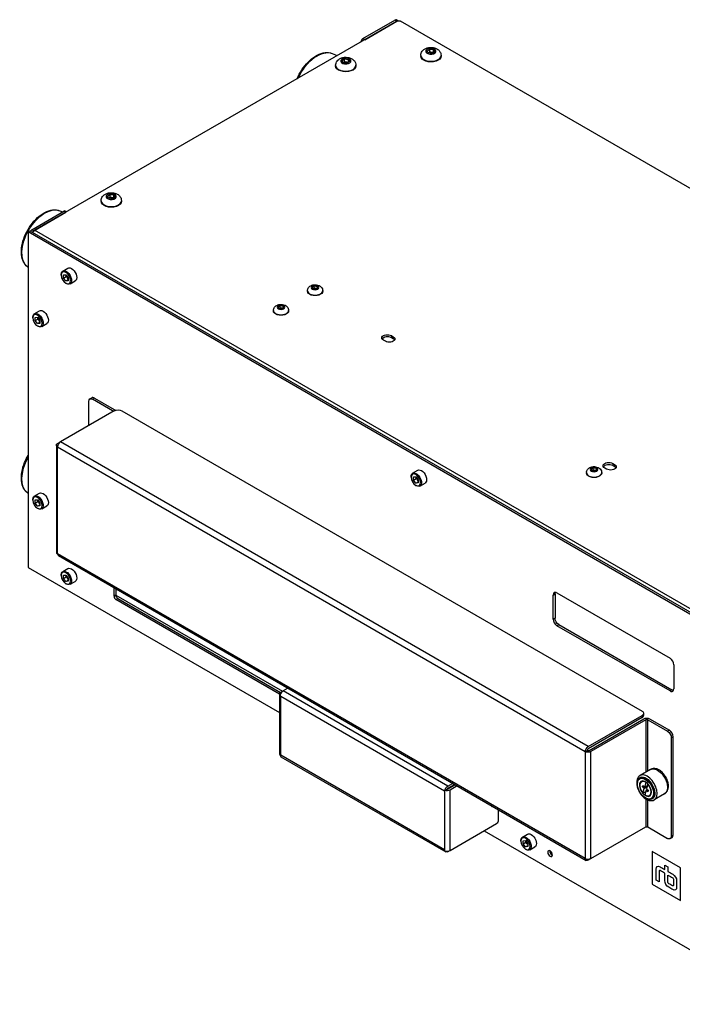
# Model space of a CAD drawing. Header units: millimetres. Extents: x 165 to 2541, y 199 to 1879.
# Tile 25 of 61: x 1862 to 1986, y 1458 to 1642. Entities that reach past the tile are written whole.
import ezdxf

# ---------------------------------------------------------------- set-up
doc = ezdxf.new("R2010")
doc.units = ezdxf.units.MM
doc.header["$LTSCALE"] = 4
doc.layers.add('01_Object Line', color=4, linetype='Continuous')

msp = doc.modelspace()

# ---------------------------------------------------------------- linework, layer by layer
at = {"layer": '01_Object Line', "ltscale": 0.657895}
for p, q in [((1932.513, 1641.43), (1864.808, 1602.34)), ((1926.149, 1638.164), (1932.16, 1641.634)), ((1926.503, 1637.96), (1932.513, 1641.43)), ((1932.16, 1641.634), (1932.513, 1641.43)), ((1932.692, 1641.496), (1932.41, 1641.659)), ((2073.228, 1560.597), (1933.221, 1641.43)), ((1926.503, 1637.96), (1926.149, 1638.164)), ((1938.174, 1635.889), (1938.665, 1636.194)), ((1938.386, 1635.491), (1938.174, 1635.889)), ((1938.665, 1636.194), (1939.369, 1636.101)), ((1938.665, 1635.664), (1938.665, 1636.194)), ((1939.581, 1635.703), (1939.089, 1635.398)), ((1939.369, 1636.101), (1939.581, 1635.703)), ((1939.369, 1635.571), (1939.369, 1636.101)), ((1920.403, 1635.381), (1921.36, 1634.99)), ((1922.264, 1634.052), (1922.755, 1634.357)), ((1922.476, 1633.654), (1922.264, 1634.052)), ((1922.755, 1634.357), (1923.459, 1634.264)), ((1922.755, 1633.827), (1922.755, 1634.357)), ((1923.671, 1633.866), (1923.179, 1633.561)), ((1923.459, 1634.264), (1923.671, 1633.866)), ((1923.459, 1633.734), (1923.459, 1634.264)), ((1936.977, 1635.02), (1936.977, 1634.898)), ((1939.089, 1635.398), (1938.386, 1635.491)), ((1940.777, 1635.02), (1940.777, 1634.898)), ((1921.067, 1633.183), (1921.067, 1633.061)), ((1923.179, 1633.561), (1922.476, 1633.654)), ((1924.867, 1633.183), (1924.867, 1633.061)), ((1878.423, 1608.741), (1878.915, 1609.046)), ((1878.635, 1608.342), (1878.423, 1608.741)), ((1879.339, 1608.249), (1878.635, 1608.342)), ((1878.915, 1609.046), (1879.618, 1608.953)), ((1878.915, 1608.515), (1878.915, 1609.046)), ((1879.83, 1608.554), (1879.339, 1608.249)), ((1879.618, 1608.953), (1879.83, 1608.554)), ((1879.618, 1608.423), (1879.618, 1608.953)), ((1877.227, 1607.872), (1877.227, 1607.749)), ((1881.027, 1607.872), (1881.027, 1607.749)), ((1864.278, 1602.442), (1870.288, 1605.912)), ((1864.631, 1602.238), (1870.642, 1605.708)), ((1869.491, 1605.988), (1870.034, 1605.766)), ((1870.288, 1605.912), (1870.642, 1605.708)), ((1870.788, 1605.793), (1870.538, 1605.937)), ((1863.57, 1602.034), (1863.924, 1602.238)), ((2004.992, 1520.384), (1863.57, 1602.034)), ((1863.57, 1602.034), (1863.57, 1539.368)), ((1863.924, 1602.238), (2005.345, 1520.588)), ((1864.631, 1602.238), (1864.278, 1602.442)), ((2005.522, 1521.099), (1864.808, 1602.34)), ((1863.46, 1595.542), (1863.57, 1595.457)), ((1870.051, 1594.708), (1871.015, 1595.264)), ((1869.767, 1593.966), (1869.767, 1594.078)), ((1870.2, 1594.011), (1870.642, 1594.05)), ((1870.2, 1593.421), (1870.2, 1594.011)), ((1870.2, 1593.421), (1870.73, 1593.727)), ((1870.642, 1592.871), (1870.2, 1593.421)), ((1870.642, 1594.05), (1871.083, 1593.5)), ((1870.73, 1593.727), (1870.73, 1593.94)), ((1870.951, 1593.453), (1870.73, 1593.727)), ((1871.083, 1593.288), (1870.951, 1593.453)), ((1871.083, 1593.5), (1871.083, 1592.911)), ((1870.642, 1592.871), (1871.083, 1593.127)), ((1871.083, 1592.911), (1870.642, 1592.871)), ((1870.642, 1592.45), (1870.739, 1592.394)), ((1871.426, 1592.326), (1872.39, 1592.882)), ((1916.665, 1591.72), (1917.073, 1591.956)), ((1916.814, 1591.398), (1916.665, 1591.72)), ((1917.073, 1591.956), (1917.63, 1591.87)), ((1917.073, 1591.531), (1917.073, 1591.956)), ((1917.78, 1591.548), (1917.372, 1591.312)), ((1917.63, 1591.87), (1917.78, 1591.548)), ((1917.63, 1591.87), (1917.63, 1591.461)), ((1915.797, 1591.052), (1915.797, 1590.96)), ((1917.372, 1591.312), (1916.814, 1591.398)), ((1918.647, 1591.052), (1918.647, 1590.96)), ((1910.301, 1588.046), (1910.709, 1588.282)), ((1910.45, 1587.724), (1910.301, 1588.046)), ((1910.709, 1588.282), (1911.266, 1588.195)), ((1910.709, 1587.857), (1910.709, 1588.282)), ((1911.416, 1587.873), (1911.008, 1587.638)), ((1911.266, 1588.195), (1911.416, 1587.873)), ((1911.266, 1588.195), (1911.266, 1587.787)), ((1864.463, 1586.005), (1864.463, 1586.117)), ((1864.748, 1586.747), (1865.711, 1587.303)), ((1864.896, 1586.05), (1865.338, 1586.089)), ((1864.896, 1585.46), (1864.896, 1586.05)), ((1865.338, 1586.089), (1865.78, 1585.539)), ((1865.427, 1585.767), (1865.427, 1585.979)), ((1909.433, 1587.378), (1909.433, 1587.286)), ((1911.008, 1587.638), (1910.45, 1587.724)), ((1912.283, 1587.378), (1912.283, 1587.286)), ((1864.896, 1585.46), (1865.427, 1585.767)), ((1865.338, 1584.911), (1864.896, 1585.46)), ((1865.338, 1584.911), (1865.78, 1585.166)), ((1865.78, 1584.95), (1865.338, 1584.911)), ((1865.338, 1584.489), (1865.435, 1584.433)), ((1865.648, 1585.492), (1865.427, 1585.767)), ((1865.78, 1585.327), (1865.648, 1585.492)), ((1865.78, 1585.539), (1865.78, 1584.95)), ((1866.123, 1584.365), (1867.086, 1584.921)), ((1931.488, 1582.663), (1931.842, 1582.458)), ((1931.488, 1582.663), (1931.488, 1582.254)), ((1931.842, 1582.05), (1931.488, 1582.254)), ((1931.842, 1582.458), (1931.842, 1582.05)), ((1930.357, 1581.601), (1930.003, 1581.805)), ((1874.92, 1565.884), (1874.92, 1570.374)), ((1875.127, 1570.832), (1875.48, 1571.036)), ((1875.627, 1570.783), (1875.98, 1570.987)), ((1879.339, 1568.639), (1875.627, 1570.783)), ((1875.98, 1570.987), (1879.693, 1568.843)), ((1879.693, 1568.639), (1869.616, 1562.822)), ((1879.339, 1568.639), (1879.339, 1568.435)), ((1881.107, 1568.639), (1978.334, 1512.505)), ((1868.866, 1562.209), (1868.866, 1542.205)), ((1869.086, 1562.516), (1869.616, 1562.822)), ((1968.258, 1505.871), (1869.616, 1562.822)), ((1869.086, 1541.899), (1869.086, 1561.903)), ((1869.086, 1561.903), (1967.727, 1504.953)), ((1972.854, 1558.78), (1973.207, 1558.576)), ((1972.854, 1558.78), (1972.854, 1558.372)), ((1973.207, 1558.168), (1972.854, 1558.372)), ((1973.207, 1558.576), (1973.207, 1558.168)), ((1935.459, 1556.945), (1936.422, 1557.501)), ((1967.946, 1557.065), (1967.946, 1556.974)), ((1968.814, 1557.733), (1969.222, 1557.969)), ((1968.963, 1557.411), (1968.814, 1557.733)), ((1969.521, 1557.325), (1968.963, 1557.411)), ((1969.222, 1557.969), (1969.78, 1557.883)), ((1969.222, 1557.545), (1969.222, 1557.969)), ((1969.929, 1557.561), (1969.521, 1557.325)), ((1969.78, 1557.883), (1969.929, 1557.561)), ((1969.78, 1557.883), (1969.78, 1557.475)), ((1970.796, 1557.065), (1970.796, 1556.974)), ((1971.722, 1557.719), (1971.369, 1557.923)), ((1935.174, 1556.203), (1935.174, 1556.315)), ((1935.607, 1556.248), (1936.049, 1556.287)), ((1935.607, 1555.658), (1935.607, 1556.248)), ((1935.607, 1555.658), (1936.137, 1555.964)), ((1936.049, 1555.109), (1935.607, 1555.658)), ((1936.049, 1556.287), (1936.491, 1555.737)), ((1936.049, 1555.109), (1936.491, 1555.364)), ((1936.491, 1555.148), (1936.049, 1555.109)), ((1936.049, 1554.687), (1936.146, 1554.631)), ((1936.137, 1555.964), (1936.137, 1556.177)), ((1936.358, 1555.69), (1936.137, 1555.964)), ((1936.491, 1555.525), (1936.358, 1555.69)), ((1936.491, 1555.737), (1936.491, 1555.148)), ((1936.834, 1554.563), (1937.797, 1555.119)), ((1863.46, 1553.288), (1863.57, 1553.203)), ((1864.748, 1552.658), (1865.711, 1553.214)), ((1864.463, 1551.916), (1864.463, 1552.029)), ((1864.896, 1551.961), (1865.338, 1552)), ((1864.896, 1551.372), (1864.896, 1551.961)), ((1864.896, 1551.372), (1865.427, 1551.678)), ((1865.338, 1550.822), (1864.896, 1551.372)), ((1865.338, 1552), (1865.78, 1551.451)), ((1865.338, 1550.822), (1865.78, 1551.077)), ((1865.427, 1551.678), (1865.427, 1551.89)), ((1865.648, 1551.403), (1865.427, 1551.678)), ((1865.78, 1551.238), (1865.648, 1551.403)), ((1865.78, 1551.451), (1865.78, 1550.861)), ((1865.78, 1550.861), (1865.338, 1550.822)), ((1865.338, 1550.401), (1865.435, 1550.345)), ((1866.123, 1550.277), (1867.086, 1550.833)), ((1967.727, 1484.948), (1869.086, 1541.899)), ((1869.241, 1541.556), (1967.883, 1484.605)), ((1863.57, 1539.368), (1910.586, 1512.224)), ((1870.051, 1538.574), (1871.015, 1539.13)), ((1869.767, 1537.832), (1869.767, 1537.944)), ((1870.2, 1537.876), (1870.642, 1537.916)), ((1870.2, 1537.287), (1870.2, 1537.876)), ((1870.2, 1537.287), (1870.73, 1537.593)), ((1870.642, 1536.737), (1870.2, 1537.287)), ((1870.642, 1537.916), (1871.083, 1537.366)), ((1870.642, 1536.737), (1871.083, 1536.993)), ((1871.083, 1536.777), (1870.642, 1536.737)), ((1870.642, 1536.316), (1870.739, 1536.26)), ((1870.73, 1537.593), (1870.73, 1537.806)), ((1870.951, 1537.318), (1870.73, 1537.593)), ((1871.083, 1537.153), (1870.951, 1537.318)), ((1871.083, 1537.366), (1871.083, 1536.777)), ((1871.426, 1536.192), (1872.39, 1536.748)), ((1879.657, 1533.959), (1879.657, 1535.542)), ((1880.011, 1535.338), (1880.011, 1534.163)), ((1961.717, 1534.183), (1962.07, 1534.387)), ((1962.07, 1534.387), (1962.07, 1529.896)), ((1962.424, 1534.591), (1983.567, 1522.385)), ((1880.011, 1534.163), (1879.657, 1533.959)), ((1880.011, 1534.163), (1911.123, 1516.2)), ((1880.011, 1533.346), (1880.364, 1533.55)), ((1910.586, 1515.694), (1880.011, 1533.346)), ((1880.364, 1533.55), (1910.771, 1515.995)), ((1880.364, 1533.55), (1910.771, 1515.995)), ((1961.717, 1529.692), (1961.717, 1534.183)), ((1962.07, 1529.896), (1961.717, 1529.692)), ((1962.424, 1528.468), (1962.778, 1528.672)), ((1983.567, 1516.261), (1962.424, 1528.468)), ((1962.778, 1528.672), (1983.92, 1516.465)), ((1984.274, 1521.16), (1984.274, 1516.669)), ((1910.805, 1516.016), (1911.229, 1516.261)), ((1912.141, 1516.787), (1911.229, 1516.261)), ((1942.024, 1498.482), (1911.229, 1516.261)), ((1983.92, 1516.465), (1983.567, 1516.261)), ((1910.586, 1515.71), (1910.586, 1504.442)), ((1910.805, 1515.281), (1941.388, 1497.624)), ((1910.805, 1504.258), (1910.805, 1515.281)), ((1968.258, 1505.871), (1978.334, 1511.689)), ((1978.334, 1511.28), (1968.258, 1505.463)), ((1968.434, 1505.157), (1978.687, 1511.076)), ((1979.041, 1510.872), (1968.788, 1504.953)), ((1978.334, 1511.689), (1978.334, 1511.28)), ((1978.627, 1512.097), (1978.627, 1511.689)), ((1979.041, 1510.872), (1979.041, 1501.084)), ((1979.395, 1501.288), (1979.395, 1510.872)), ((1979.395, 1510.872), (1983.107, 1508.729)), ((1979.748, 1511.076), (1983.46, 1508.933)), ((1983.46, 1508.933), (1983.107, 1508.729)), ((1983.814, 1507.504), (1984.168, 1507.708)), ((1983.814, 1507.504), (1983.814, 1489.133)), ((1984.168, 1489.337), (1984.168, 1507.708)), ((1967.727, 1504.953), (1968.081, 1505.157)), ((1967.727, 1504.953), (1967.727, 1484.948)), ((1968.788, 1484.948), (1968.788, 1504.953)), ((1910.71, 1504.203), (1910.805, 1504.258)), ((1941.388, 1486.602), (1910.805, 1504.258)), ((1910.854, 1503.976), (1941.649, 1486.197)), ((1979.921, 1501.592), (1977.976, 1500.469)), ((1978.016, 1499.91), (1977.91, 1499.848)), ((1978.22, 1499.311), (1978.476, 1499.459)), ((1941.388, 1497.624), (1941.504, 1497.692)), ((1941.388, 1497.624), (1941.388, 1486.602)), ((1941.504, 1497.692), (1941.883, 1497.91)), ((1942.024, 1498.482), (1942.936, 1499.008)), ((1942.024, 1498.074), (1943.289, 1498.804)), ((1942.095, 1497.951), (1943.431, 1498.722)), ((1943.784, 1498.518), (1942.448, 1497.747)), ((1942.448, 1486.479), (1942.448, 1497.747)), ((1978.424, 1498.348), (1978.636, 1498.471)), ((1978.765, 1498.041), (1978.424, 1498.348)), ((1978.495, 1498.598), (1978.836, 1498.291)), ((1978.517, 1497.167), (1978.765, 1498.041)), ((1978.765, 1498.041), (1979.276, 1498.336)), ((1978.836, 1498.291), (1979.084, 1499.164)), ((1978.836, 1498.291), (1979.347, 1498.586)), ((1979.105, 1497.734), (1978.857, 1496.86)), ((1979.084, 1499.164), (1979.137, 1499.195)), ((1979.105, 1497.734), (1979.317, 1497.856)), ((1979.445, 1497.427), (1979.105, 1497.734)), ((1979.424, 1498.857), (1979.176, 1497.984)), ((1979.176, 1497.984), (1979.516, 1497.676)), ((1979.424, 1498.857), (1979.469, 1498.883)), ((1978.517, 1497.167), (1979.028, 1497.463)), ((1979.041, 1496.097), (1979.041, 1490.868)), ((1979.395, 1490.868), (1979.395, 1495.91)), ((1979.72, 1496.713), (1979.976, 1496.861)), ((1980.136, 1496.238), (1980.03, 1496.176)), ((1982.546, 1497.045), (1980.601, 1495.923)), ((1950.403, 1494.665), (1950.226, 1494.767)), ((1950.431, 1494.681), (1950.403, 1494.665)), ((1951.464, 1494.084), (1951.464, 1492.093)), ((1942.448, 1486.479), (1951.11, 1491.48)), ((1968.788, 1484.948), (1979.041, 1490.868)), ((1979.395, 1490.868), (1983.107, 1488.725)), ((1948.812, 1490.154), (2004.992, 1457.718)), ((1955.965, 1488.971), (1956.928, 1489.528)), ((1983.607, 1488.675), (1983.96, 1488.879)), ((1984.168, 1489.337), (1983.814, 1489.133)), ((1955.68, 1488.23), (1955.68, 1488.342)), ((1956.113, 1488.274), (1956.555, 1488.314)), ((1956.113, 1487.685), (1956.113, 1488.274)), ((1956.113, 1487.685), (1956.643, 1487.991)), ((1956.555, 1487.135), (1956.113, 1487.685)), ((1956.555, 1488.314), (1956.997, 1487.764)), ((1956.555, 1487.135), (1956.997, 1487.39)), ((1956.997, 1487.175), (1956.555, 1487.135)), ((1956.555, 1486.714), (1956.652, 1486.658)), ((1956.643, 1487.991), (1956.643, 1488.204)), ((1956.864, 1487.716), (1956.643, 1487.991)), ((1956.997, 1487.551), (1956.864, 1487.716)), ((1956.997, 1487.764), (1956.997, 1487.175)), ((1957.34, 1486.59), (1958.303, 1487.146)), ((1942.448, 1486.479), (1942.024, 1486.234)), ((1968.788, 1484.948), (1968.258, 1484.642)), ((1985.546, 1483.234), (1980.243, 1486.296)), ((1980.243, 1486.296), (1980.243, 1480.173)), ((1982.6, 1483.745), (1983.189, 1483.404)), ((1982.6, 1482.894), (1982.6, 1483.745)), ((1983.189, 1483.404), (1983.189, 1482.554)), ((1985.546, 1477.112), (1985.546, 1483.234)), ((1980.243, 1480.173), (1985.546, 1477.112)), ((1981.569, 1480.598), (1980.98, 1480.938))]:
    msp.add_line(p, q, dxfattribs=at)
for centre, major_axis, start_param, end_param in [((1932.16, 1641.226), (0.25, 0.433), 0, 0.7853982), ((1926.149, 1637.756), (-0.25, -0.433), 3.9269908, 5.4977871), ((1938.877, 1635.02), (-1.9, 0), 0, 3.1415927), ((1922.967, 1633.183), (-1.9, 0), 0, 3.1415927), ((1879.127, 1607.872), (-1.9, 0), 0, 3.1415927), ((1870.288, 1605.504), (0.25, 0.433), 0, 0.7853982), ((1864.278, 1602.034), (-0.25, -0.433), 3.9269908, 4.712389), ((1864.808, 1601.728), (-0.375, -0.65), 3.9269908, 4.712389), ((1917.222, 1591.052), (-1.425, 0), 0, 3.1415927), ((1910.858, 1587.378), (-1.425, 0), 0, 3.1415927), ((1930.746, 1581.826), (-1.05, 0), 3.9269908, 5.9397566), ((1931.099, 1581.622), (1.05, 0), 0.3434287, 0.7853982), ((1875.98, 1570.17), (-0.5, 0.866), 5.4977871, 6.2831853), ((1879.162, 1568.537), (0.25, 0), 5.4977871, 7.0685835), ((1869.616, 1562.209), (-0.375, -0.65), 3.9269908, 5.4977871), ((1972.111, 1557.943), (-1.05, 0), 3.9269908, 5.9397566), ((1969.371, 1557.065), (-1.425, 0), 0, 3.1415927), ((1972.465, 1557.739), (1.05, 0), 0.3434287, 0.7853982), ((1869.616, 1542.205), (-0.75, 0), 0, 0.7853982), ((1869.616, 1542.205), (-0.375, -0.65), 5.4977871, 6.2831853), ((1962.424, 1533.775), (-0.5, 0.866), 5.4977871, 7.0685835), ((1880.011, 1533.754), (0.25, -0.433), 3.9269908, 5.4977871), ((1962.424, 1529.284), (0.5, -0.866), 3.9269908, 5.4977871), ((1983.567, 1521.568), (-0.5, 0.866), 3.9269908, 5.4977871), ((1911.229, 1515.649), (-0.375, -0.65), 3.9269908, 5.2964292), ((1983.567, 1517.077), (0.5, -0.866), 5.4977871, 7.0685835), ((1977.627, 1511.689), (1, 0), 5.4977871, 6.2831853), ((1979.218, 1510.77), (-0.25, 0), 3.9269908, 5.4977871), ((1983.46, 1508.116), (-0.5, 0.866), 3.9269908, 5.4977871), ((1968.258, 1505.259), (-0.125, -0.217), 3.9269908, 5.4977871), ((1968.258, 1505.259), (0.25, 0), 3.9269908, 5.4977871), ((1911.336, 1504.442), (-0.75, 0), 0, 0.5840402), ((1911.229, 1504.626), (-0.375, -0.65), 5.6991451, 6.2831853), ((1978.97, 1498.012), (-1.06, 1.836), 2.0815458, 8.3647311), ((1978.97, 1498.012), (-0.75, 1.299), 5.3905865, 8.197283), ((1979.289, 1498.196), (1.312, -2.273), 0, 3.1415927), ((1979.076, 1498.074), (1.06, -1.836), 0, 3.1415927), ((1942.024, 1497.869), (-0.125, -0.217), 3.9269908, 4.854286), ((1941.918, 1498.053), (0.25, 0), 4.5704919, 5.4977871), ((1978.97, 1498.012), (0.75, -1.299), 5.3905865, 8.197283), ((1983.46, 1489.745), (0.5, -0.866), 0, 0.7853982), ((1941.918, 1486.908), (0.53, -0.919), 4.712389, 4.9137469), ((1941.918, 1486.785), (0.75, 0), 4.1283487, 5.4977871), ((1961.505, 1486.091), (0.307, -0.532), 3.7543402, 5.6704377), ((1968.258, 1485.255), (0.75, 0), 3.9269908, 5.4977871)]:
    msp.add_ellipse(centre, major_axis=major_axis, ratio=0.5773503, start_param=start_param, end_param=end_param, dxfattribs=at)
at = {"layer": '01_Object Line', "ltscale": 0.657895, "extrusion": (0, 0, -1)}
for centre, major_axis, start_param, end_param in [((1932.867, 1641.226), (0.5, 0), 3.9269908, 5.4977871), ((1917.625, 1630.022), (3.025, 5.239), 4.5328157, 6.2045368), ((1938.877, 1635.796), (-0.95, 0), 1.7961887, 8.079374), ((1922.967, 1633.959), (-0.95, 0), 1.7961887, 8.079374), ((1938.877, 1634.898), (1.9, 0), 0, 3.1415927), ((1922.967, 1633.061), (1.9, 0), 0, 3.1415927), ((1879.127, 1608.648), (-0.95, 0), 1.7961887, 8.079374), ((1866.713, 1600.628), (-3.025, -5.239), 0.0786485, 3.0629442), ((1879.127, 1607.749), (1.9, 0), 0, 3.1415927), ((1864.631, 1601.83), (0.25, 0.433), 4.712389, 5.4977871), ((1871.702, 1594.073), (-0.687, 1.191), 0, 3.1415927), ((1870.739, 1593.517), (-0.688, 1.191), 5.4977871, 10.2101761), ((1870.642, 1593.461), (-0.619, 1.072), 2.3561945, 8.6393798), ((1871.172, 1593.767), (-0.313, 0.541), 4.4505896, 5.3278887), ((1871.172, 1593.767), (-0.312, 0.541), 4.1283487, 4.4505896), ((1917.222, 1591.634), (-0.713, 0), 0.7853982, 7.0685835), ((1917.222, 1590.96), (1.425, 0), 0, 3.1415927), ((1910.858, 1587.96), (-0.713, 0), 0.7853982, 7.0685835), ((1865.435, 1585.556), (-0.688, 1.191), 5.4977871, 10.2101761), ((1865.338, 1585.5), (-0.619, 1.072), 2.3561945, 8.6393798), ((1865.869, 1585.806), (-0.313, 0.541), 4.4505896, 5.3278887), ((1866.399, 1586.112), (-0.687, 1.191), 0, 3.1415927), ((1910.858, 1587.286), (1.425, 0), 0, 3.1415927), ((1865.869, 1585.806), (-0.312, 0.541), 4.1283487, 4.4505896), ((1930.746, 1582.234), (-1.05, 0), 5.4977871, 8.6393798), ((1931.099, 1582.03), (1.05, 0), 5.4977871, 8.6393798), ((1875.627, 1569.966), (-0.5, 0.866), 5.4977871, 7.0685835), ((1879.162, 1568.537), (0.75, 0), 5.4977871, 5.8662482), ((1880.4, 1568.231), (1, 0), 3.9269908, 5.4977871), ((1869.616, 1562.209), (-0.75, 0), 5.4977871, 7.0685835), ((1866.713, 1558.374), (-3.025, -5.239), 0.0786485, 1.5309031), ((1972.111, 1558.351), (-1.05, 0), 5.4977871, 8.6393798), ((1972.465, 1558.147), (1.05, 0), 5.4977871, 8.6393798), ((1936.049, 1555.698), (-0.619, 1.072), 2.3561945, 8.6393798), ((1936.146, 1555.754), (-0.688, 1.191), 5.4977871, 10.2101761), ((1937.11, 1556.31), (-0.687, 1.191), 0, 3.1415927), ((1969.371, 1556.974), (1.425, 0), 0, 3.1415927), ((1969.371, 1557.647), (-0.713, 0), 0.7853982, 7.0685835), ((1936.579, 1556.004), (-0.313, 0.541), 4.4505896, 5.3278887), ((1936.579, 1556.004), (-0.312, 0.541), 4.1283487, 4.4505896), ((1866.399, 1552.024), (-0.687, 1.191), 0, 3.1415927), ((1865.338, 1551.411), (-0.619, 1.072), 2.3561945, 8.6393798), ((1865.435, 1551.467), (-0.688, 1.191), 5.4977871, 10.2101761), ((1865.869, 1551.717), (-0.313, 0.541), 4.4505896, 5.3278887), ((1865.869, 1551.717), (-0.312, 0.541), 4.1283487, 4.4505896), ((1870.642, 1537.327), (-0.619, 1.072), 2.3561945, 8.6393798), ((1870.739, 1537.383), (-0.688, 1.191), 5.4977871, 10.2101761), ((1871.702, 1537.939), (-0.687, 1.191), 0, 3.1415927), ((1871.172, 1537.633), (-0.313, 0.541), 4.4505896, 5.3278887), ((1871.172, 1537.633), (-0.312, 0.541), 4.1283487, 4.4505896), ((1962.778, 1533.979), (-0.5, 0.866), 5.4977871, 5.9218182), ((1880.364, 1533.959), (-0.25, 0.433), 3.9269908, 5.4977871), ((1962.778, 1529.488), (-0.5, 0.866), 3.9269908, 5.4977871), ((1911.336, 1515.71), (-0.75, 0), 5.6991451, 7.0685835), ((1983.92, 1517.282), (0.5, -0.866), 0.3613671, 0.7853982), ((1911.336, 1515.587), (-0.53, 0.919), 4.712389, 4.9137469), ((1977.627, 1512.097), (1, 0), 5.4977871, 7.0685835), ((1979.218, 1510.77), (0.75, 0), 3.9269908, 5.4977871), ((1983.107, 1507.912), (0.5, -0.866), 3.9269908, 5.4977871), ((1968.258, 1505.259), (0.375, 0.65), 3.9269908, 5.4977871), ((1968.258, 1505.259), (-0.75, 0), 3.9269908, 5.4977871), ((1981.233, 1499.319), (-1.312, 2.273), 0, 3.1415927), ((1979.076, 1498.074), (-1.163, 2.014), 4.9604299, 10.7475334), ((1978.97, 1498.012), (-0.792, 1.373), 1.0600469, 7.3432322), ((1942.024, 1497.869), (0.375, 0.65), 4.1283487, 5.4977871), ((1941.918, 1498.053), (-0.75, 0), 3.9269908, 5.2964292), ((1978.97, 1498.012), (-0.386, 0.669), 5.5305969, 6.0142748), ((1978.97, 1498.012), (0.386, -0.669), 5.5305969, 6.0142748), ((1950.403, 1494.869), (-0.125, -0.217), 5.4977871, 7.2156743), ((1951.11, 1491.889), (-0.25, -0.433), 3.9269908, 5.4977871), ((1979.218, 1490.766), (0.25, 0), 3.9269908, 5.4977871), ((1956.652, 1487.781), (-0.688, 1.191), 5.4977871, 10.2101761), ((1956.555, 1487.724), (-0.619, 1.072), 2.3561945, 8.6393798), ((1957.616, 1488.337), (-0.687, 1.191), 0, 3.1415927), ((1983.107, 1489.541), (0.5, -0.866), 5.4977871, 7.0685835), ((1957.085, 1488.031), (-0.313, 0.541), 4.4505896, 5.3278887), ((1957.085, 1488.031), (-0.312, 0.541), 4.1283487, 4.4505896), ((1942.024, 1486.847), (-0.375, -0.65), 5.4977871, 6.8672255), ((1961.151, 1485.887), (0.307, -0.532), 2.3561945, 8.6393798), ((1968.258, 1485.255), (-0.375, -0.65), 5.4977871, 7.0685835)]:
    msp.add_ellipse(centre, major_axis=major_axis, ratio=0.5773503, start_param=start_param, end_param=end_param, dxfattribs=at)
at = {"layer": '01_Object Line', "ltscale": 0.657895}
for points, knots in [([(1913.871, 1630.667), (1914.104, 1631.233), (1914.396, 1631.788), (1915.084, 1632.846), (1915.484, 1633.346), (1916.346, 1634.222), (1916.809, 1634.597), (1917.76, 1635.18), (1918.249, 1635.387), (1919.197, 1635.592), (1919.659, 1635.595), (1920.194, 1635.458), (1920.3, 1635.424), (1920.403, 1635.381)], [7.4082241, 7.4082241, 7.4082241, 7.4082241, 7.7271749, 7.7271749, 8.0580675, 8.0580675, 8.3905823, 8.3905823, 8.7246313, 8.7246313, 9.046075, 9.046075, 9.1277996, 9.1277996, 9.1277996, 9.1277996]), ([(1936.977, 1635.02), (1936.977, 1635.164), (1937.003, 1635.306), (1937.095, 1635.576), (1937.165, 1635.7), (1937.341, 1635.936), (1937.453, 1636.04), (1937.722, 1636.238), (1937.884, 1636.318), (1938.245, 1636.449), (1938.448, 1636.491), (1938.858, 1636.527), (1939.066, 1636.521), (1939.476, 1636.457), (1939.678, 1636.4), (1940.061, 1636.222), (1940.244, 1636.104), (1940.524, 1635.805), (1940.63, 1635.648), (1940.749, 1635.324), (1940.777, 1635.173), (1940.777, 1635.02)], [4.4869966, 4.4869966, 4.4869966, 4.4869966, 4.6829558, 4.6829558, 4.8941429, 4.8941429, 5.1535119, 5.1535119, 5.4972273, 5.4972273, 5.9073839, 5.9073839, 6.3208477, 6.3208477, 6.7355307, 6.7355307, 7.1332234, 7.1332234, 7.4202098, 7.4202098, 7.6285893, 7.6285893, 7.6285893, 7.6285893]), ([(1921.067, 1633.183), (1921.067, 1633.327), (1921.093, 1633.469), (1921.185, 1633.739), (1921.255, 1633.863), (1921.431, 1634.099), (1921.543, 1634.203), (1921.812, 1634.401), (1921.974, 1634.481), (1922.336, 1634.612), (1922.538, 1634.654), (1922.948, 1634.69), (1923.156, 1634.683), (1923.566, 1634.62), (1923.768, 1634.563), (1924.151, 1634.385), (1924.334, 1634.267), (1924.614, 1633.968), (1924.72, 1633.811), (1924.839, 1633.487), (1924.867, 1633.336), (1924.867, 1633.183)], [4.4869966, 4.4869966, 4.4869966, 4.4869966, 4.6829558, 4.6829558, 4.8941429, 4.8941429, 5.1535119, 5.1535119, 5.4972273, 5.4972273, 5.9073839, 5.9073839, 6.3208477, 6.3208477, 6.7355307, 6.7355307, 7.1332234, 7.1332234, 7.4202098, 7.4202098, 7.6285893, 7.6285893, 7.6285893, 7.6285893]), ([(1877.227, 1607.872), (1877.227, 1608.015), (1877.252, 1608.158), (1877.345, 1608.427), (1877.414, 1608.552), (1877.591, 1608.788), (1877.702, 1608.892), (1877.971, 1609.089), (1878.133, 1609.17), (1878.495, 1609.301), (1878.697, 1609.343), (1879.108, 1609.379), (1879.315, 1609.372), (1879.725, 1609.308), (1879.927, 1609.252), (1880.31, 1609.074), (1880.494, 1608.955), (1880.774, 1608.656), (1880.88, 1608.5), (1880.998, 1608.176), (1881.027, 1608.024), (1881.027, 1607.872)], [4.4869966, 4.4869966, 4.4869966, 4.4869966, 4.6829558, 4.6829558, 4.8941429, 4.8941429, 5.1535119, 5.1535119, 5.4972273, 5.4972273, 5.9073839, 5.9073839, 6.3208477, 6.3208477, 6.7355307, 6.7355307, 7.1332234, 7.1332234, 7.4202098, 7.4202098, 7.6285893, 7.6285893, 7.6285893, 7.6285893]), ([(1863.46, 1595.542), (1863.161, 1595.774), (1862.916, 1596.08), (1862.536, 1596.824), (1862.411, 1597.273), (1862.3, 1598.279), (1862.323, 1598.844), (1862.52, 1600.011), (1862.693, 1600.614), (1863.17, 1601.795), (1863.472, 1602.374), (1864.173, 1603.452), (1864.572, 1603.952), (1865.434, 1604.828), (1865.897, 1605.203), (1866.849, 1605.786), (1867.338, 1605.994), (1868.286, 1606.198), (1868.747, 1606.201), (1869.282, 1606.065), (1869.388, 1606.03), (1869.491, 1605.988)], [6.1191883, 6.1191883, 6.1191883, 6.1191883, 6.3977846, 6.3977846, 6.7061011, 6.7061011, 7.0378685, 7.0378685, 7.3714701, 7.3714701, 7.7028594, 7.7028594, 8.0337519, 8.0337519, 8.3662668, 8.3662668, 8.7003157, 8.7003157, 9.0217594, 9.0217594, 9.103484, 9.103484, 9.103484, 9.103484]), ([(1915.797, 1591.052), (1915.797, 1591.16), (1915.816, 1591.267), (1915.886, 1591.469), (1915.938, 1591.562), (1916.07, 1591.739), (1916.154, 1591.817), (1916.356, 1591.965), (1916.477, 1592.026), (1916.748, 1592.124), (1916.9, 1592.155), (1917.208, 1592.182), (1917.363, 1592.177), (1917.671, 1592.129), (1917.823, 1592.087), (1918.11, 1591.953), (1918.247, 1591.865), (1918.457, 1591.64), (1918.537, 1591.523), (1918.626, 1591.28), (1918.647, 1591.166), (1918.647, 1591.052)], [5.4977871, 5.4977871, 5.4977871, 5.4977871, 5.6937463, 5.6937463, 5.9049334, 5.9049334, 6.1643025, 6.1643025, 6.5080178, 6.5080178, 6.9181745, 6.9181745, 7.3316383, 7.3316383, 7.7463212, 7.7463212, 8.144014, 8.144014, 8.4310003, 8.4310003, 8.6393798, 8.6393798, 8.6393798, 8.6393798]), ([(1909.433, 1587.378), (1909.433, 1587.485), (1909.452, 1587.592), (1909.522, 1587.794), (1909.574, 1587.888), (1909.706, 1588.065), (1909.79, 1588.143), (1909.992, 1588.291), (1910.113, 1588.351), (1910.384, 1588.45), (1910.536, 1588.481), (1910.844, 1588.508), (1911, 1588.503), (1911.307, 1588.455), (1911.459, 1588.413), (1911.746, 1588.279), (1911.883, 1588.19), (1912.093, 1587.966), (1912.173, 1587.849), (1912.262, 1587.606), (1912.283, 1587.492), (1912.283, 1587.378)], [5.4977871, 5.4977871, 5.4977871, 5.4977871, 5.6937463, 5.6937463, 5.9049334, 5.9049334, 6.1643025, 6.1643025, 6.5080178, 6.5080178, 6.9181745, 6.9181745, 7.3316383, 7.3316383, 7.7463212, 7.7463212, 8.144014, 8.144014, 8.4310003, 8.4310003, 8.6393798, 8.6393798, 8.6393798, 8.6393798]), ([(1863.46, 1553.288), (1863.161, 1553.521), (1862.916, 1553.826), (1862.536, 1554.57), (1862.411, 1555.019), (1862.3, 1556.026), (1862.323, 1556.59), (1862.52, 1557.757), (1862.693, 1558.36), (1863.111, 1559.396), (1863.326, 1559.832), (1863.57, 1560.251)], [6.1191883, 6.1191883, 6.1191883, 6.1191883, 6.3977846, 6.3977846, 6.7061011, 6.7061011, 7.0378685, 7.0378685, 7.3714701, 7.3714701, 7.6206308, 7.6206308, 7.6206308, 7.6206308]), ([(1967.946, 1557.065), (1967.946, 1557.173), (1967.965, 1557.28), (1968.035, 1557.482), (1968.087, 1557.575), (1968.219, 1557.752), (1968.303, 1557.83), (1968.505, 1557.979), (1968.626, 1558.039), (1968.897, 1558.137), (1969.049, 1558.169), (1969.357, 1558.195), (1969.513, 1558.191), (1969.82, 1558.143), (1969.972, 1558.1), (1970.259, 1557.967), (1970.397, 1557.878), (1970.606, 1557.654), (1970.686, 1557.536), (1970.775, 1557.293), (1970.796, 1557.18), (1970.796, 1557.065)], [5.4977871, 5.4977871, 5.4977871, 5.4977871, 5.6937463, 5.6937463, 5.9049334, 5.9049334, 6.1643025, 6.1643025, 6.5080178, 6.5080178, 6.9181745, 6.9181745, 7.3316383, 7.3316383, 7.7463212, 7.7463212, 8.144014, 8.144014, 8.4310003, 8.4310003, 8.6393798, 8.6393798, 8.6393798, 8.6393798]), ([(1982.546, 1497.045), (1982.693, 1497.13), (1982.822, 1497.245), (1983.037, 1497.522), (1983.118, 1497.686), (1983.24, 1498.069), (1983.267, 1498.291), (1983.262, 1498.777), (1983.22, 1499.042), (1983.072, 1499.569), (1982.966, 1499.831), (1982.702, 1500.327), (1982.545, 1500.561), (1982.191, 1500.984), (1981.993, 1501.173), (1981.567, 1501.487), (1981.337, 1501.611), (1980.871, 1501.757), (1980.635, 1501.786), (1980.233, 1501.732), (1980.068, 1501.677), (1979.921, 1501.592)], [4.2016395, 4.2016395, 4.2016395, 4.2016395, 4.4324357, 4.4324357, 4.6863179, 4.6863179, 4.9990628, 4.9990628, 5.3555936, 5.3555936, 5.7133038, 5.7133038, 6.0669, 6.0669, 6.4226888, 6.4226888, 6.7824264, 6.7824264, 7.111283, 7.111283, 7.3432322, 7.3432322, 7.3432322, 7.3432322]), ([(1977.976, 1500.469), (1977.834, 1500.387), (1977.712, 1500.273), (1977.513, 1499.988), (1977.441, 1499.815), (1977.347, 1499.414), (1977.334, 1499.181), (1977.372, 1498.688), (1977.427, 1498.427), (1977.596, 1497.908), (1977.71, 1497.65), (1977.986, 1497.163), (1978.147, 1496.933), (1978.504, 1496.521), (1978.699, 1496.339), (1979.108, 1496.042), (1979.323, 1495.927), (1979.751, 1495.786), (1979.965, 1495.758), (1980.323, 1495.8), (1980.47, 1495.847), (1980.601, 1495.923)], [1.0600469, 1.0600469, 1.0600469, 1.0600469, 1.323892, 1.323892, 1.6118221, 1.6118221, 1.939774, 1.939774, 2.2793889, 2.2793889, 2.6163741, 2.6163741, 2.9516879, 2.9516879, 3.2884094, 3.2884094, 3.6279699, 3.6279699, 3.9578031, 3.9578031, 4.2016395, 4.2016395, 4.2016395, 4.2016395]), ([(1980.98, 1480.938), (1980.98, 1481.619), (1980.98, 1482.299), (1980.98, 1482.979), (1980.98, 1483.449), (1981.309, 1483.639), (1981.716, 1483.404), (1982.011, 1483.234), (1982.305, 1483.064), (1982.6, 1482.894)], [0, 0, 0, 0, 0.4999195, 0.4999195, 0.4999195, 1.4999195, 1.4999195, 1.4999195, 1.7498774, 1.7498774, 1.7498774, 1.7498774]), ([(1982.6, 1482.214), (1982.305, 1482.384), (1982.011, 1482.554), (1981.716, 1482.724), (1981.635, 1482.771), (1981.569, 1482.733), (1981.569, 1482.639), (1981.569, 1481.959), (1981.569, 1481.278), (1981.569, 1480.598)], [0, 0, 0, 0, 0.249958, 0.249958, 0.249958, 1.249958, 1.249958, 1.249958, 1.7498774, 1.7498774, 1.7498774, 1.7498774]), ([(1983.189, 1482.554), (1983.483, 1482.384), (1983.778, 1482.214), (1984.073, 1482.044), (1984.479, 1481.809), (1984.809, 1481.238), (1984.809, 1480.768), (1984.809, 1480.371), (1984.809, 1479.974), (1984.809, 1479.578), (1984.809, 1479.108), (1984.479, 1478.918), (1984.073, 1479.152), (1983.827, 1479.294), (1983.582, 1479.436), (1983.336, 1479.578), (1982.929, 1479.812), (1982.6, 1480.384), (1982.6, 1480.853), (1982.6, 1481.307), (1982.6, 1481.76), (1982.6, 1482.214)], [0, 0, 0, 0, 0.249958, 0.249958, 0.249958, 1.249958, 1.249958, 1.249958, 1.5415777, 1.5415777, 1.5415777, 2.5415777, 2.5415777, 2.5415777, 2.7498763, 2.7498763, 2.7498763, 3.7498763, 3.7498763, 3.7498763, 4.0831555, 4.0831555, 4.0831555, 4.0831555]), ([(1983.189, 1481.874), (1983.189, 1481.42), (1983.189, 1480.967), (1983.189, 1480.513), (1983.189, 1480.419), (1983.255, 1480.305), (1983.336, 1480.258), (1983.582, 1480.116), (1983.827, 1479.974), (1984.073, 1479.833), (1984.154, 1479.786), (1984.22, 1479.824), (1984.22, 1479.918), (1984.22, 1480.315), (1984.22, 1480.711), (1984.22, 1481.108), (1984.22, 1481.202), (1984.154, 1481.316), (1984.073, 1481.363), (1983.778, 1481.534), (1983.483, 1481.704), (1983.189, 1481.874)], [1.6667208, 1.6667208, 1.6667208, 1.6667208, 2, 2, 2, 3, 3, 3, 3.2082985, 3.2082985, 3.2082985, 4.2082985, 4.2082985, 4.2082985, 4.4999183, 4.4999183, 4.4999183, 5.4999183, 5.4999183, 5.4999183, 5.7498763, 5.7498763, 5.7498763, 5.7498763])]:
    msp.add_open_spline(points, degree=3, knots=knots, dxfattribs=at)
for points, weights in [([(1938.665, 1635.664), (1938.548, 1635.55), (1938.447, 1635.483)], [1, 1.06817789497, 1.07626258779]), ([(1939.367, 1635.57), (1939.016, 1635.532), (1938.665, 1635.664)], [1.00057348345, 1.15441326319, 1]), ([(1922.755, 1633.827), (1922.638, 1633.713), (1922.537, 1633.646)], [1, 1.06817789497, 1.07626258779]), ([(1923.457, 1633.733), (1923.107, 1633.695), (1922.755, 1633.827)], [1.00057348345, 1.15441326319, 1]), ([(1878.915, 1608.515), (1878.798, 1608.402), (1878.696, 1608.334)], [1, 1.06817789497, 1.07626258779]), ([(1879.617, 1608.422), (1879.266, 1608.384), (1878.915, 1608.515)], [1.00057348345, 1.15441326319, 1]), ([(1917.073, 1591.531), (1916.973, 1591.44), (1916.886, 1591.387)], [1, 1.07039454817, 1.07672477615]), ([(1917.598, 1591.442), (1917.339, 1591.425), (1917.073, 1591.531)], [1.01523736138, 1.14666441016, 1]), ([(1910.709, 1587.857), (1910.609, 1587.766), (1910.522, 1587.713)], [1, 1.07039454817, 1.07672477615]), ([(1911.234, 1587.768), (1910.975, 1587.751), (1910.709, 1587.857)], [1.01523736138, 1.14666441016, 1]), ([(1969.222, 1557.545), (1969.122, 1557.453), (1969.035, 1557.4)], [1, 1.07039454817, 1.07672477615]), ([(1969.747, 1557.456), (1969.488, 1557.438), (1969.222, 1557.545)], [1.01523736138, 1.14666441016, 1])]:
    msp.add_rational_spline(points, weights, degree=2, dxfattribs=at)

doc.saveas('drawing.dxf')
